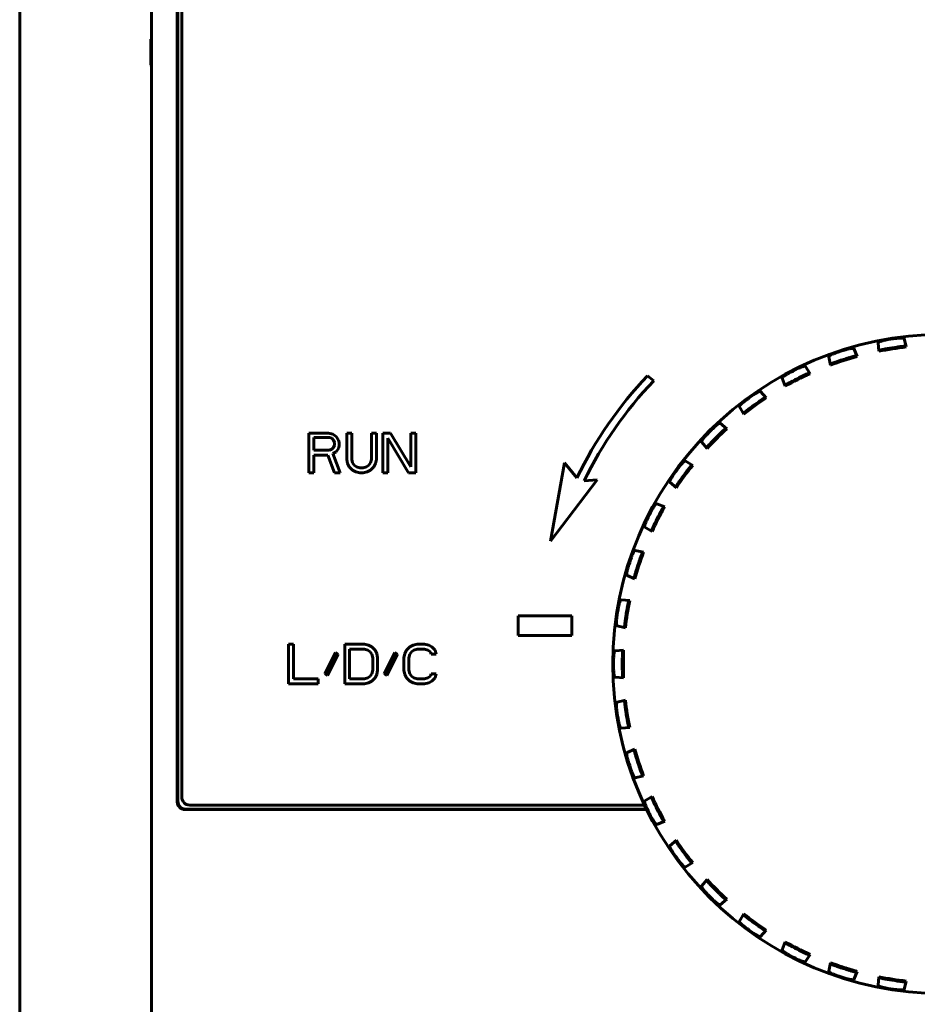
# Model space of a CAD drawing. Header units: millimetres. Extents: x 0 to 594, y 0 to 420.
# Tile 5 of 22: x 159 to 176, y 255 to 273. Entities that reach past the tile are written whole.
import ezdxf

# ---------------------------------------------------------------- set-up
doc = ezdxf.new("R2010")
doc.units = ezdxf.units.MM
doc.linetypes.add('K5LT_BASIC', pattern=[0])
doc.layers.add('Системный слой', color=7, linetype='Continuous')

msp = doc.modelspace()

# ---------------------------------------------------------------- linework, layer by layer
at = {"layer": 'Системный слой', "color": 150, "linetype": 'K5LT_BASIC', "lineweight": 60, "true_color": 0x0080ff}
for p, q in [((159.1177, 232.9625), (159.1177, 290.4625)), ((161.6177, 280.1126), (161.6177, 235.7625)), ((162.1068, 279.6235), (162.1068, 258.4016)), ((162.1177, 279.6126), (162.1177, 258.4125)), ((162.1927, 279.5375), (162.1927, 258.4875)), ((161.6177, 272.8677), (161.6026, 272.8602)), ((161.6178, 272.8604), (161.6026, 272.8602)), ((161.6026, 272.8602), (161.6026, 272.3649)), ((161.6026, 272.3649), (161.6178, 272.3646)), ((161.6177, 272.3574), (161.6026, 272.3649)), ((175.9321, 267.0236), (175.8931, 267.1815)), ((175.0002, 266.8423), (174.937, 266.9922)), ((175.4005, 267.1035), (175.4123, 266.9413)), ((175.9121, 267.0394), (175.9321, 267.0236)), ((174.4997, 266.6797), (174.4627, 266.8381)), ((174.978, 266.8548), (175.0002, 266.8423)), ((175.4123, 266.9413), (175.4264, 266.9625)), ((174.0222, 266.6557), (174.1081, 266.5175)), ((174.5103, 266.7028), (174.4997, 266.6797)), ((171.1427, 266.3803), (171.0276, 266.4769)), ((173.6392, 266.2786), (173.5779, 266.4293)), ((174.1081, 266.5175), (174.0842, 266.5264)), ((173.6461, 266.3031), (173.6392, 266.2786)), ((173.1714, 266.1802), (173.2778, 266.0572)), ((173.2778, 266.0572), (173.2529, 266.0622)), ((172.8521, 265.7478), (172.7679, 265.8871)), ((172.855, 265.7731), (172.8521, 265.7478)), ((172.4054, 265.5774), (172.5298, 265.4726)), ((172.5298, 265.4726), (172.5044, 265.4736)), ((164.6021, 265.3875), (164.6021, 264.6375)), ((164.9771, 265.3875), (164.6021, 265.3875)), ((164.6958, 265.3078), (164.9927, 265.3078)), ((164.6958, 265.0684), (164.6958, 265.3078)), ((165.0552, 265.3716), (164.9771, 265.3875)), ((164.9927, 265.3078), (165.0396, 265.2918)), ((165.0396, 265.2918), (165.0708, 265.2599)), ((165.1177, 265.3237), (165.0552, 265.3716)), ((165.1646, 265.2599), (165.1177, 265.3237)), ((165.4146, 265.3875), (165.3208, 265.3875)), ((165.3208, 265.3875), (165.3208, 264.8929)), ((165.4146, 264.8929), (165.4146, 265.3875)), ((165.7896, 265.3875), (165.7896, 264.8929)), ((165.8833, 265.3875), (165.7896, 265.3875)), ((165.8833, 264.8929), (165.8833, 265.3875)), ((166.0083, 265.3875), (166.0083, 264.6375)), ((166.149, 265.3875), (166.0083, 265.3875)), ((166.1021, 264.6375), (166.1021, 265.2918)), ((166.1021, 265.2918), (166.4927, 264.6375)), ((166.5396, 264.7492), (166.149, 265.3875)), ((166.5396, 265.3875), (166.5396, 264.7492)), ((166.6333, 265.3875), (166.5396, 265.3875)), ((166.6333, 264.6375), (166.6333, 265.3875)), ((165.0708, 265.1163), (165.0396, 265.0843)), ((165.0708, 265.2599), (165.0865, 265.212)), ((165.0865, 265.1641), (165.0708, 265.1163)), ((165.0865, 265.212), (165.0865, 265.1641)), ((165.1177, 265.0365), (165.1646, 265.1003)), ((165.1802, 265.212), (165.1646, 265.2599)), ((165.1646, 265.1003), (165.1802, 265.1482)), ((165.1802, 265.1482), (165.1802, 265.212)), ((172.1577, 265.1005), (172.0528, 265.2248)), ((172.1566, 265.1259), (172.1577, 265.1005)), ((164.9927, 265.0684), (164.6958, 265.0684)), ((164.6958, 264.6375), (164.6958, 264.9726)), ((164.6958, 264.9726), (164.9615, 264.9726)), ((164.9615, 264.9726), (165.0865, 264.6375)), ((165.0396, 265.0843), (164.9927, 265.0684)), ((165.0552, 265.0046), (165.1177, 265.0365)), ((165.1958, 264.6375), (165.0552, 265.0046)), ((165.3208, 264.8929), (165.3365, 264.8131)), ((165.3365, 264.8131), (165.3677, 264.7492)), ((165.3677, 264.7492), (165.4302, 264.6854)), ((165.4302, 264.829), (165.4146, 264.8929)), ((165.4615, 264.7812), (165.4302, 264.829)), ((165.5083, 264.7492), (165.4615, 264.7812)), ((165.5708, 264.7333), (165.5083, 264.7492)), ((165.6333, 264.7333), (165.5708, 264.7333)), ((165.6958, 264.7492), (165.6333, 264.7333)), ((165.7427, 264.7812), (165.6958, 264.7492)), ((165.774, 264.829), (165.7427, 264.7812)), ((165.7896, 264.8929), (165.774, 264.829)), ((165.774, 264.6854), (165.8365, 264.7492)), ((165.8365, 264.7492), (165.8677, 264.8131)), ((165.8677, 264.8131), (165.8833, 264.8929)), ((169.4527, 264.8241), (169.1827, 263.3413)), ((169.6877, 264.5441), (169.4527, 264.8241)), ((171.7432, 264.8623), (171.8824, 264.7782)), ((171.8824, 264.7782), (171.8571, 264.7752)), ((164.6021, 264.6375), (164.6958, 264.6375)), ((165.0865, 264.6375), (165.1958, 264.6375)), ((165.4302, 264.6854), (165.4927, 264.6535)), ((165.4927, 264.6535), (165.5708, 264.6375)), ((165.5708, 264.6375), (165.6333, 264.6375)), ((165.6333, 264.6375), (165.7115, 264.6535)), ((165.7115, 264.6535), (165.774, 264.6854)), ((166.0083, 264.6375), (166.1021, 264.6375)), ((166.4927, 264.6375), (166.6333, 264.6375)), ((169.1827, 263.3413), (170.0735, 264.5056)), ((170.0735, 264.5056), (169.8259, 264.4853)), ((171.4501, 264.4588), (171.5731, 264.3524)), ((171.5731, 264.3524), (171.5681, 264.3774)), ((171.3516, 263.9911), (171.201, 264.0524)), ((171.3271, 263.9842), (171.3516, 263.9911)), ((170.9746, 263.608), (171.1127, 263.5222)), ((171.1127, 263.5222), (171.1039, 263.546)), ((170.9505, 263.1306), (170.7921, 263.1676)), ((170.9274, 263.12), (170.9505, 263.1306)), ((170.638, 262.6933), (170.7879, 262.6301)), ((170.7879, 262.6301), (170.7754, 262.6523)), ((170.689, 262.218), (170.5267, 262.2297)), ((170.6678, 262.2039), (170.689, 262.218)), ((168.5723, 261.9269), (168.5723, 261.5545)), ((169.5931, 261.9269), (168.5723, 261.9269)), ((169.5931, 261.5545), (169.5931, 261.9269)), ((168.5723, 261.5545), (169.5931, 261.5545)), ((170.4487, 261.7371), (170.6066, 261.6982)), ((170.6066, 261.6982), (170.5909, 261.7182)), ((164.313, 261.3875), (164.2193, 261.3875)), ((164.2193, 261.3875), (164.2193, 260.6375)), ((164.313, 260.7333), (164.313, 261.3875)), ((165.6568, 261.3875), (165.2818, 261.3875)), ((165.2818, 261.3875), (165.2818, 260.6375)), ((165.7349, 261.3716), (165.6568, 261.3875)), ((165.7974, 261.3397), (165.7349, 261.3716)), ((166.5786, 261.3716), (166.5161, 261.3397)), ((166.6568, 261.3875), (166.5786, 261.3716)), ((166.7974, 261.3875), (166.6568, 261.3875)), ((166.8755, 261.3716), (166.7974, 261.3875)), ((166.938, 261.3397), (166.8755, 261.3716)), ((165.1099, 261.228), (164.9068, 260.829)), ((164.9536, 260.7971), (165.1568, 261.1961)), ((165.1568, 261.1961), (165.1099, 261.228)), ((165.3755, 260.7333), (165.3755, 261.2918)), ((165.3755, 261.2918), (165.6568, 261.2918)), ((165.6568, 261.2918), (165.7193, 261.2758)), ((165.7193, 261.2758), (165.7661, 261.2439)), ((165.7661, 261.2439), (165.7974, 261.1961)), ((165.8599, 261.2758), (165.7974, 261.3397)), ((165.7974, 261.1961), (165.813, 261.1322)), ((165.8911, 261.212), (165.8599, 261.2758)), ((165.9068, 261.1322), (165.8911, 261.212)), ((166.2349, 261.228), (166.0318, 260.829)), ((166.0786, 260.7971), (166.2818, 261.1961)), ((166.2818, 261.1961), (166.2349, 261.228)), ((166.4224, 261.212), (166.4068, 261.1322)), ((166.4536, 261.2758), (166.4224, 261.212)), ((166.5161, 261.3397), (166.4536, 261.2758)), ((166.5005, 261.1322), (166.5161, 261.1961)), ((166.5161, 261.1961), (166.5474, 261.2439)), ((166.5474, 261.2439), (166.5943, 261.2758)), ((166.5943, 261.2758), (166.6568, 261.2918)), ((166.6568, 261.2918), (166.7974, 261.2918)), ((166.7974, 261.2918), (166.8599, 261.2758)), ((166.8599, 261.2758), (166.9068, 261.2439)), ((166.9068, 261.2439), (166.9224, 261.1961)), ((166.9224, 261.1961), (167.0161, 261.1961)), ((167.0005, 261.2758), (166.938, 261.3397)), ((167.0161, 261.1961), (167.0005, 261.2758)), ((170.5734, 261.2757), (170.4113, 261.2619)), ((170.5547, 261.2584), (170.5734, 261.2757)), ((165.813, 261.1322), (165.813, 260.8929)), ((165.9068, 260.8929), (165.9068, 261.1322)), ((166.4068, 261.1322), (166.4068, 260.8929)), ((166.5005, 260.8929), (166.5005, 261.1322)), ((164.9068, 260.829), (164.9536, 260.7971)), ((165.7974, 260.829), (165.7661, 260.7812)), ((165.813, 260.8929), (165.7974, 260.829)), ((165.8599, 260.7492), (165.8911, 260.8131)), ((165.8911, 260.8131), (165.9068, 260.8929)), ((166.0318, 260.829), (166.0786, 260.7971)), ((166.4068, 260.8929), (166.4224, 260.8131)), ((166.4224, 260.8131), (166.4536, 260.7492)), ((166.5161, 260.829), (166.5005, 260.8929)), ((166.5474, 260.7812), (166.5161, 260.829)), ((166.9224, 260.829), (166.9068, 260.7812)), ((167.0161, 260.829), (166.9224, 260.829)), ((167.0005, 260.7492), (167.0161, 260.829)), ((164.2193, 260.6375), (164.7818, 260.6375)), ((164.7818, 260.7333), (164.313, 260.7333)), ((164.7818, 260.6375), (164.7818, 260.7333)), ((165.2818, 260.6375), (165.6568, 260.6375)), ((165.6568, 260.7333), (165.3755, 260.7333)), ((165.7193, 260.7492), (165.6568, 260.7333)), ((165.6568, 260.6375), (165.7349, 260.6535)), ((165.7661, 260.7812), (165.7193, 260.7492)), ((165.7349, 260.6535), (165.7974, 260.6854)), ((165.7974, 260.6854), (165.8599, 260.7492)), ((166.4536, 260.7492), (166.5161, 260.6854)), ((166.5161, 260.6854), (166.5786, 260.6535)), ((166.5943, 260.7492), (166.5474, 260.7812)), ((166.5786, 260.6535), (166.6568, 260.6375)), ((166.6568, 260.7333), (166.5943, 260.7492)), ((166.7974, 260.7333), (166.6568, 260.7333)), ((166.6568, 260.6375), (166.7974, 260.6375)), ((166.8599, 260.7492), (166.7974, 260.7333)), ((166.7974, 260.6375), (166.8755, 260.6535)), ((166.9068, 260.7812), (166.8599, 260.7492)), ((166.8755, 260.6535), (166.938, 260.6854)), ((166.938, 260.6854), (167.0005, 260.7492)), ((170.5734, 260.7494), (170.4113, 260.7632)), ((170.5547, 260.7667), (170.5734, 260.7494)), ((170.4487, 260.2879), (170.6066, 260.3269)), ((170.6066, 260.3269), (170.5909, 260.3069)), ((170.689, 259.8071), (170.5267, 259.7954)), ((170.6678, 259.8212), (170.689, 259.8071)), ((170.638, 259.3318), (170.7879, 259.395)), ((170.7879, 259.395), (170.7754, 259.3728)), ((170.9505, 258.8945), (170.7921, 258.8575)), ((170.9274, 258.9051), (170.9505, 258.8945)), ((170.9746, 258.4171), (171.1127, 258.5029)), ((171.1127, 258.5029), (171.1039, 258.4791)), ((162.2568, 258.2516), (171.0106, 258.2516)), ((162.2677, 258.2625), (171.0052, 258.2625)), ((162.3427, 258.3375), (170.9691, 258.3375)), ((171.3516, 258.034), (171.201, 257.9727)), ((171.3271, 258.0409), (171.3516, 258.034)), ((171.4501, 257.5662), (171.5731, 257.6726)), ((171.5731, 257.6726), (171.5681, 257.6477)), ((171.7432, 257.1628), (171.8824, 257.2469)), ((171.8824, 257.2469), (171.8571, 257.2499)), ((172.1577, 256.9246), (172.0528, 256.8003)), ((172.1566, 256.8992), (172.1577, 256.9246)), ((172.4054, 256.4476), (172.5298, 256.5525)), ((172.5298, 256.5525), (172.5044, 256.5515)), ((172.8521, 256.2772), (172.7679, 256.138)), ((172.855, 256.252), (172.8521, 256.2772)), ((173.1714, 255.8449), (173.2778, 255.9679)), ((173.2778, 255.9679), (173.2529, 255.9629)), ((173.6392, 255.7465), (173.5779, 255.5958)), ((173.6461, 255.722), (173.6392, 255.7465)), ((174.0222, 255.3694), (174.1081, 255.5076)), ((174.1081, 255.5076), (174.0842, 255.4987)), ((174.4997, 255.3454), (174.4627, 255.187)), ((174.5103, 255.3222), (174.4997, 255.3454)), ((175.0002, 255.1827), (174.937, 255.0329)), ((174.978, 255.1703), (175.0002, 255.1827)), ((175.4005, 254.9216), (175.4123, 255.0838)), ((175.4123, 255.0838), (175.4264, 255.0626)), ((175.9321, 255.0015), (175.8931, 254.8435)), ((175.9121, 254.9857), (175.9321, 255.0015))]:
    msp.add_line(p, q, dxfattribs=at)
msp.add_circle((176.6177, 261.0125), 6.25, dxfattribs=at)
for centre, radius, start, end in [((176.6177, 261.0125), 6.2349, 98.07132, 99.92868), ((176.6177, 261.0125), 6.2349, 107.07132, 108.92868), ((176.6177, 261.0125), 6.05, 96.50735, 101.49265), ((176.6177, 261.0125), 6.0706, 98.08355, 99.91645), ((176.6177, 261.0125), 6.05, 105.50735, 110.49265), ((176.6177, 261.0125), 6.0706, 107.08355, 108.91645), ((176.6177, 261.0125), 6.2349, 116.07132, 117.92868), ((176.5077, 261.2474), 7.575, 136.3402, 154.20148), ((176.6177, 261.0125), 6.05, 114.50735, 119.49265), ((176.6177, 261.0125), 6.0706, 116.08355, 117.91645), ((176.5077, 261.2474), 7.425, 136.26616, 154.14535), ((176.6177, 261.0125), 6.05, 123.50735, 128.49265), ((176.6177, 261.0125), 6.2349, 125.07132, 126.92868), ((176.6177, 261.0125), 6.0706, 125.08355, 126.91645), ((176.6177, 261.0125), 6.2349, 134.07132, 135.92868), ((176.6177, 261.0125), 6.05, 132.50735, 137.49265), ((176.6177, 261.0125), 6.0706, 134.08355, 135.91645), ((176.6177, 261.0125), 6.2349, 143.07132, 144.92868), ((176.6177, 261.0125), 6.05, 141.50735, 146.49265), ((176.6177, 261.0125), 6.0706, 143.08355, 144.91645), ((176.6177, 261.0125), 6.05, 150.50735, 155.49265), ((176.6177, 261.0125), 6.2349, 152.07132, 153.92868), ((176.6177, 261.0125), 6.0706, 152.08355, 153.91645), ((176.6177, 261.0125), 6.05, 159.50735, 164.49265), ((176.6177, 261.0125), 6.2349, 161.07132, 162.92868), ((176.6177, 261.0125), 6.0706, 161.08355, 162.91645), ((176.6177, 261.0125), 6.05, 168.50735, 173.49265), ((176.6177, 261.0125), 6.2349, 170.07132, 171.92868), ((176.6177, 261.0125), 6.0706, 170.08355, 171.91645), ((176.6177, 261.0125), 6.05, 177.50735, 182.49265), ((176.6177, 261.0125), 6.2349, 179.07132, 180.92868), ((176.6177, 261.0125), 6.0706, 179.08355, 180.91645), ((176.6177, 261.0125), 6.05, 186.50735, 191.49265), ((176.6177, 261.0125), 6.2349, 188.07132, 189.92868), ((176.6177, 261.0125), 6.0706, 188.08355, 189.91645), ((176.6177, 261.0125), 6.05, 195.50735, 200.49265), ((176.6177, 261.0125), 6.2349, 197.07132, 198.92868), ((176.6177, 261.0125), 6.0706, 197.08355, 198.91645), ((162.3427, 258.4875), 0.15, 180, 270), ((176.6177, 261.0125), 6.05, 204.50735, 209.49265), ((176.6177, 261.0125), 6.2349, 206.07132, 207.92868), ((176.6177, 261.0125), 6.0706, 206.08355, 207.91645), ((176.6177, 261.0125), 6.05, 213.50735, 218.49265), ((176.6177, 261.0125), 6.0706, 215.08355, 216.91645), ((176.6177, 261.0125), 6.2349, 215.07132, 216.92868), ((176.6177, 261.0125), 6.05, 222.50735, 227.49265), ((176.6177, 261.0125), 6.0706, 224.08355, 225.91645), ((176.6177, 261.0125), 6.2349, 224.07132, 225.92868), ((176.6177, 261.0125), 6.05, 231.50735, 236.49265), ((176.6177, 261.0125), 6.0706, 233.08355, 234.91645), ((176.6177, 261.0125), 6.2349, 233.07132, 234.92868), ((176.6177, 261.0125), 6.05, 240.50735, 245.49265), ((176.6177, 261.0125), 6.0706, 242.08355, 243.91645), ((176.6177, 261.0125), 6.2349, 242.07132, 243.92868), ((176.6177, 261.0125), 6.0706, 251.08355, 252.91645), ((176.6177, 261.0125), 6.05, 258.50735, 263.49265), ((176.6177, 261.0125), 6.0706, 260.08355, 261.91645), ((176.6177, 261.0125), 6.2349, 260.07132, 261.92868)]:
    msp.add_arc(centre, radius, start, end, dxfattribs=at)
for points, degree in [([(175.4005, 267.1035), (175.4004, 267.1048), (175.4016, 267.1076), (175.4063, 267.112), (175.4135, 267.1165), (175.4227, 267.1211), (175.4337, 267.1257), (175.4467, 267.1305), (175.4622, 267.1355), (175.4799, 267.1405), (175.4993, 267.1454), (175.5209, 267.1501), (175.5353, 267.1528), (175.5427, 267.1541)], 3), ([(175.7423, 267.1857), (175.7496, 267.1868), (175.7641, 267.1886), (175.7863, 267.1908), (175.8062, 267.1922), (175.8245, 267.1929), (175.8408, 267.1929), (175.8547, 267.1924), (175.8666, 267.1914), (175.8768, 267.1899), (175.885, 267.1878), (175.8909, 267.1851), (175.8928, 267.1828), (175.8931, 267.1815)], 3), ([(174.7874, 266.9728), (174.7944, 266.9749), (174.8085, 266.979), (174.8301, 266.9847), (174.8495, 266.9891), (174.8674, 266.9927), (174.8835, 266.9953), (174.8973, 266.997), (174.9093, 266.9978), (174.9196, 266.9979), (174.928, 266.9972), (174.9342, 266.9954), (174.9365, 266.9934), (174.937, 266.9922)], 3), ([(175.5723, 266.9925), (175.5637, 266.991), (175.5469, 266.988), (175.5216, 266.9833), (175.4986, 266.9788), (175.4781, 266.9746), (175.4612, 266.9711), (175.4474, 266.968), (175.4363, 266.9654), (175.4287, 266.9635), (175.4265, 266.9627), (175.4264, 266.9625)], 3), ([(175.9121, 267.0394), (175.9119, 267.0395), (175.9096, 267.0396), (175.9017, 267.0391), (175.8904, 267.0382), (175.8763, 267.0368), (175.859, 267.035), (175.8384, 267.0326), (175.8152, 267.0298), (175.7896, 267.0264), (175.7726, 267.0241), (175.7641, 267.0229)], 3), ([(174.5952, 266.9103), (174.5882, 266.9079), (174.5744, 266.903), (174.5536, 266.8949), (174.5352, 266.887), (174.5187, 266.8794), (174.5041, 266.872), (174.492, 266.8652), (174.4818, 266.8589), (174.4734, 266.853), (174.4671, 266.8474), (174.4631, 266.8423), (174.4624, 266.8394), (174.4627, 266.8381)], 3), ([(174.978, 266.8548), (174.9778, 266.8549), (174.9754, 266.8546), (174.9678, 266.8529), (174.9568, 266.8502), (174.943, 266.8467), (174.9263, 266.8422), (174.9062, 266.8366), (174.8838, 266.8301), (174.859, 266.8228), (174.8426, 266.8179), (174.8344, 266.8153)], 3), ([(174.0222, 266.6557), (174.0215, 266.6568), (174.019, 266.6584), (174.0126, 266.6591), (174.0041, 266.6586), (173.994, 266.6569), (173.9824, 266.6542), (173.969, 266.6504), (173.9535, 266.6453), (173.9363, 266.6389), (173.9177, 266.6315), (173.8975, 266.6226), (173.8842, 266.6163), (173.8775, 266.6131)], 3), ([(174.5103, 266.7028), (174.5104, 266.7031), (174.5124, 266.7042), (174.5197, 266.7073), (174.5301, 266.7116), (174.5434, 266.7168), (174.5596, 266.723), (174.579, 266.7303), (174.601, 266.7383), (174.6253, 266.7469), (174.6415, 266.7525), (174.6497, 266.7553)], 3), ([(173.6974, 266.5213), (173.6909, 266.5178), (173.6781, 266.5108), (173.6588, 266.4995), (173.6419, 266.4889), (173.6267, 266.4788), (173.6135, 266.4692), (173.6026, 266.4606), (173.5935, 266.4528), (173.5862, 266.4456), (173.5808, 266.4391), (173.5776, 266.4335), (173.5774, 266.4305), (173.5779, 266.4293)], 3), ([(173.9486, 266.4649), (173.9563, 266.4687), (173.9717, 266.4762), (173.9949, 266.4872), (174.0162, 266.4971), (174.0352, 266.5058), (174.051, 266.5129), (174.064, 266.5185), (174.0744, 266.5229), (174.0818, 266.5258), (174.084, 266.5265), (174.0842, 266.5264)], 3), ([(173.6461, 266.3031), (173.6461, 266.3034), (173.648, 266.3048), (173.6546, 266.309), (173.6643, 266.3149), (173.6766, 266.3221), (173.6916, 266.3307), (173.7097, 266.341), (173.7301, 266.3523), (173.7528, 266.3646), (173.7679, 266.3727), (173.7755, 266.3767)], 3), ([(173.1714, 266.1802), (173.1706, 266.1812), (173.1678, 266.1823), (173.1613, 266.1821), (173.1531, 266.1802), (173.1433, 266.177), (173.1323, 266.1724), (173.1196, 266.1666), (173.1051, 266.1591), (173.0892, 266.1502), (173.0721, 266.14), (173.0533, 266.1279), (173.0412, 266.1197), (173.0351, 266.1154)], 3), ([(173.1285, 265.9802), (173.1356, 265.9852), (173.1496, 265.995), (173.1708, 266.0095), (173.1903, 266.0226), (173.2077, 266.0342), (173.2221, 266.0436), (173.2341, 266.0513), (173.2437, 266.0572), (173.2505, 266.0612), (173.2526, 266.0622), (173.2529, 266.0622)], 3), ([(172.8716, 265.9966), (172.8657, 265.9922), (172.8541, 265.9833), (172.8369, 265.9691), (172.8218, 265.956), (172.8084, 265.9436), (172.7969, 265.9321), (172.7874, 265.9219), (172.7797, 265.9127), (172.7736, 265.9045), (172.7693, 265.8972), (172.767, 265.8912), (172.7673, 265.8882), (172.7679, 265.8871)], 3), ([(172.855, 265.7731), (172.8551, 265.7734), (172.8567, 265.7751), (172.8626, 265.7803), (172.8712, 265.7876), (172.8822, 265.7966), (172.8957, 265.8075), (172.912, 265.8204), (172.9304, 265.8348), (172.9508, 265.8506), (172.9645, 265.8609), (172.9714, 265.8661)], 3), ([(172.4054, 265.5774), (172.4044, 265.5783), (172.4015, 265.579), (172.3952, 265.5778), (172.3873, 265.5746), (172.3782, 265.5699), (172.368, 265.5637), (172.3565, 265.5559), (172.3433, 265.5463), (172.3289, 265.535), (172.3135, 265.5221), (172.297, 265.5074), (172.2863, 265.4974), (172.281, 265.4922)], 3), ([(172.3943, 265.3732), (172.4006, 265.3793), (172.4129, 265.3911), (172.4315, 265.4088), (172.4487, 265.4248), (172.4641, 265.4389), (172.4769, 265.4505), (172.4875, 265.4599), (172.4961, 265.4673), (172.5022, 265.4723), (172.5041, 265.4736), (172.5044, 265.4736)], 3), ([(172.1381, 265.3493), (172.1329, 265.344), (172.1229, 265.3333), (172.1081, 265.3166), (172.0952, 265.3013), (172.084, 265.287), (172.0744, 265.2738), (172.0666, 265.2623), (172.0604, 265.252), (172.0556, 265.2429), (172.0525, 265.2351), (172.0512, 265.2287), (172.052, 265.2258), (172.0528, 265.2248)], 3), ([(172.1566, 265.1259), (172.1566, 265.1261), (172.1579, 265.1281), (172.1629, 265.1341), (172.1703, 265.1427), (172.1798, 265.1534), (172.1914, 265.1662), (172.2055, 265.1815), (172.2214, 265.1986), (172.2391, 265.2174), (172.251, 265.2297), (172.257, 265.2359)], 3), ([(171.7432, 264.8623), (171.7421, 264.863), (171.7391, 264.8632), (171.733, 264.861), (171.7258, 264.8567), (171.7175, 264.8506), (171.7084, 264.8428), (171.6982, 264.8334), (171.6867, 264.8218), (171.6742, 264.8084), (171.661, 264.7933), (171.647, 264.7762), (171.6381, 264.7646), (171.6336, 264.7586)], 3), ([(171.7642, 264.6589), (171.7694, 264.6658), (171.7797, 264.6794), (171.7953, 264.6998), (171.8098, 264.7183), (171.8228, 264.7346), (171.8336, 264.7481), (171.8427, 264.7591), (171.85, 264.7677), (171.8552, 264.7736), (171.8569, 264.7752), (171.8571, 264.7752)], 3), ([(171.4501, 264.4588), (171.4491, 264.4597), (171.4479, 264.4625), (171.4482, 264.4689), (171.45, 264.4772), (171.4533, 264.4869), (171.4578, 264.498), (171.4637, 264.5106), (171.4711, 264.5251), (171.4801, 264.5411), (171.4903, 264.5583), (171.5023, 264.5769), (171.5105, 264.589), (171.5148, 264.5951)], 3), ([(171.65, 264.5018), (171.645, 264.4947), (171.6353, 264.4806), (171.6207, 264.4595), (171.6076, 264.44), (171.5961, 264.4226), (171.5866, 264.4081), (171.579, 264.3961), (171.573, 264.3865), (171.569, 264.3797), (171.568, 264.3776), (171.5681, 264.3774)], 3), ([(171.1089, 263.9328), (171.1124, 263.9393), (171.1194, 263.9522), (171.1307, 263.9714), (171.1413, 263.9884), (171.1515, 264.0035), (171.161, 264.0167), (171.1696, 264.0277), (171.1774, 264.0367), (171.1846, 264.0441), (171.1911, 264.0495), (171.1968, 264.0526), (171.1998, 264.0529), (171.201, 264.0524)], 3), ([(171.3271, 263.9842), (171.3269, 263.9841), (171.3255, 263.9823), (171.3212, 263.9756), (171.3154, 263.9659), (171.3082, 263.9537), (171.2995, 263.9387), (171.2893, 263.9206), (171.278, 263.9001), (171.2656, 263.8774), (171.2576, 263.8624), (171.2535, 263.8547)], 3), ([(170.9746, 263.608), (170.9734, 263.6087), (170.9719, 263.6112), (170.9711, 263.6177), (170.9717, 263.6261), (170.9734, 263.6362), (170.9761, 263.6479), (170.9799, 263.6613), (170.985, 263.6767), (170.9913, 263.694), (170.9988, 263.7126), (171.0077, 263.7328), (171.0139, 263.746), (171.0172, 263.7527)], 3), ([(171.1653, 263.6817), (171.1615, 263.6739), (171.1541, 263.6585), (171.143, 263.6353), (171.1331, 263.614), (171.1244, 263.595), (171.1174, 263.5793), (171.1117, 263.5662), (171.1073, 263.5558), (171.1045, 263.5485), (171.1038, 263.5463), (171.1039, 263.546)], 3), ([(170.7199, 263.0351), (170.7223, 263.0421), (170.7273, 263.0559), (170.7354, 263.0767), (170.7432, 263.095), (170.7509, 263.1116), (170.7582, 263.1261), (170.765, 263.1383), (170.7713, 263.1485), (170.7773, 263.1568), (170.7829, 263.1632), (170.7879, 263.1672), (170.7908, 263.1679), (170.7921, 263.1676)], 3), ([(170.9274, 263.12), (170.9272, 263.1199), (170.9261, 263.1178), (170.9229, 263.1106), (170.9186, 263.1001), (170.9134, 263.0869), (170.9073, 263.0707), (170.9, 263.0512), (170.892, 263.0292), (170.8833, 263.0049), (170.8777, 262.9888), (170.8749, 262.9806)], 3), ([(170.638, 262.6933), (170.6368, 262.6938), (170.6349, 262.696), (170.6331, 262.7023), (170.6323, 262.7107), (170.6324, 262.721), (170.6333, 262.7329), (170.635, 262.7467), (170.6376, 262.7628), (170.6411, 262.7807), (170.6456, 262.8002), (170.6512, 262.8218), (170.6553, 262.8358), (170.6575, 262.8429)], 3), ([(170.8149, 262.7959), (170.8124, 262.7876), (170.8074, 262.7712), (170.8001, 262.7466), (170.7937, 262.724), (170.7881, 262.7039), (170.7836, 262.6872), (170.78, 262.6735), (170.7773, 262.6625), (170.7756, 262.6548), (170.7753, 262.6525), (170.7754, 262.6523)], 3), ([(170.4762, 262.0876), (170.4774, 262.0949), (170.4801, 262.1092), (170.4849, 262.131), (170.4898, 262.1504), (170.4948, 262.168), (170.4997, 262.1835), (170.5045, 262.1966), (170.5092, 262.2076), (170.5138, 262.2168), (170.5183, 262.2239), (170.5226, 262.2287), (170.5254, 262.2298), (170.5267, 262.2297)], 3), ([(170.6678, 262.2039), (170.6676, 262.2037), (170.6668, 262.2015), (170.6648, 262.1939), (170.6622, 262.1829), (170.6592, 262.169), (170.6556, 262.152), (170.6515, 262.1317), (170.647, 262.1087), (170.6423, 262.0833), (170.6393, 262.0665), (170.6378, 262.058)], 3), ([(170.4487, 261.7371), (170.4474, 261.7375), (170.4452, 261.7394), (170.4424, 261.7453), (170.4404, 261.7535), (170.4388, 261.7636), (170.4378, 261.7756), (170.4373, 261.7894), (170.4374, 261.8057), (170.4381, 261.8241), (170.4395, 261.8441), (170.4416, 261.866), (170.4435, 261.8806), (170.4445, 261.888)], 3), ([(170.6074, 261.8662), (170.6062, 261.8576), (170.6038, 261.8407), (170.6005, 261.8152), (170.5976, 261.7919), (170.5953, 261.7711), (170.5934, 261.754), (170.5921, 261.7398), (170.5911, 261.7285), (170.5906, 261.7207), (170.5907, 261.7184), (170.5909, 261.7182)], 3), ([(170.3836, 261.1136), (170.3837, 261.121), (170.3841, 261.1356), (170.3855, 261.1579), (170.3872, 261.1778), (170.3894, 261.1959), (170.3919, 261.212), (170.3946, 261.2257), (170.3974, 261.2373), (170.4005, 261.2471), (170.4039, 261.2549), (170.4074, 261.2602), (170.41, 261.2618), (170.4113, 261.2619)], 3), ([(170.5547, 261.2584), (170.5545, 261.2582), (170.5541, 261.256), (170.5533, 261.2481), (170.5525, 261.2368), (170.5516, 261.2226), (170.5507, 261.2053), (170.5498, 261.1845), (170.549, 261.1612), (170.5483, 261.1354), (170.548, 261.1183), (170.5478, 261.1096)], 3), ([(170.3836, 260.9115), (170.3837, 260.9041), (170.3841, 260.8895), (170.3855, 260.8672), (170.3872, 260.8473), (170.3894, 260.8292), (170.3919, 260.8131), (170.3946, 260.7994), (170.3974, 260.7878), (170.4005, 260.778), (170.4039, 260.7702), (170.4074, 260.7648), (170.41, 260.7633), (170.4113, 260.7632)], 3), ([(170.5547, 260.7667), (170.5545, 260.7668), (170.5541, 260.7691), (170.5533, 260.777), (170.5525, 260.7882), (170.5516, 260.8024), (170.5507, 260.8197), (170.5498, 260.8405), (170.549, 260.8639), (170.5483, 260.8897), (170.548, 260.9068), (170.5478, 260.9154)], 3), ([(170.4487, 260.2879), (170.4474, 260.2876), (170.4452, 260.2857), (170.4424, 260.2798), (170.4404, 260.2716), (170.4388, 260.2615), (170.4378, 260.2495), (170.4373, 260.2356), (170.4374, 260.2194), (170.4381, 260.201), (170.4395, 260.181), (170.4416, 260.159), (170.4435, 260.1445), (170.4445, 260.1371)], 3), ([(170.6074, 260.1589), (170.6062, 260.1675), (170.6038, 260.1844), (170.6005, 260.2099), (170.5976, 260.2332), (170.5953, 260.2539), (170.5934, 260.2711), (170.5921, 260.2853), (170.5911, 260.2965), (170.5906, 260.3044), (170.5907, 260.3067), (170.5909, 260.3069)], 3), ([(170.4762, 259.9375), (170.4774, 259.9302), (170.4801, 259.9158), (170.4849, 259.894), (170.4898, 259.8747), (170.4948, 259.8571), (170.4997, 259.8416), (170.5045, 259.8285), (170.5092, 259.8175), (170.5138, 259.8083), (170.5183, 259.8011), (170.5226, 259.7964), (170.5254, 259.7953), (170.5267, 259.7954)], 3), ([(170.6678, 259.8212), (170.6676, 259.8214), (170.6668, 259.8236), (170.6648, 259.8312), (170.6622, 259.8422), (170.6592, 259.8561), (170.6556, 259.873), (170.6515, 259.8934), (170.647, 259.9164), (170.6423, 259.9418), (170.6393, 259.9586), (170.6378, 259.9671)], 3), ([(170.638, 259.3318), (170.6368, 259.3313), (170.6349, 259.329), (170.6331, 259.3228), (170.6323, 259.3144), (170.6324, 259.3041), (170.6333, 259.2922), (170.635, 259.2783), (170.6376, 259.2623), (170.6411, 259.2444), (170.6456, 259.2249), (170.6512, 259.2033), (170.6553, 259.1893), (170.6575, 259.1822)], 3), ([(170.8149, 259.2292), (170.8124, 259.2375), (170.8074, 259.2538), (170.8001, 259.2785), (170.7937, 259.3011), (170.7881, 259.3212), (170.7836, 259.3378), (170.78, 259.3516), (170.7773, 259.3626), (170.7756, 259.3703), (170.7753, 259.3726), (170.7754, 259.3728)], 3), ([(170.7199, 258.99), (170.7223, 258.983), (170.7273, 258.9692), (170.7354, 258.9484), (170.7432, 258.9301), (170.7509, 258.9135), (170.7582, 258.899), (170.765, 258.8868), (170.7713, 258.8766), (170.7773, 258.8683), (170.7829, 258.8619), (170.7879, 258.8579), (170.7908, 258.8572), (170.7921, 258.8575)], 3), ([(170.9274, 258.9051), (170.9272, 258.9052), (170.9261, 258.9073), (170.9229, 258.9145), (170.9186, 258.925), (170.9134, 258.9382), (170.9073, 258.9544), (170.9, 258.9739), (170.892, 258.9958), (170.8833, 259.0202), (170.8777, 259.0363), (170.8749, 259.0445)], 3), ([(162.2568, 258.2516), (162.2068, 258.2516), (162.1447, 258.2895), (162.1068, 258.3516), (162.1068, 258.4016)], 3), ([(162.1177, 258.4125), (162.1177, 258.3625), (162.1556, 258.3004), (162.2177, 258.2625), (162.2677, 258.2625)], 3), ([(170.9746, 258.4171), (170.9734, 258.4164), (170.9719, 258.4138), (170.9711, 258.4074), (170.9717, 258.399), (170.9734, 258.3888), (170.9761, 258.3772), (170.9799, 258.3638), (170.985, 258.3484), (170.9913, 258.3311), (170.9988, 258.3125), (171.0077, 258.2923), (171.0139, 258.279), (171.0172, 258.2724)], 3), ([(171.1653, 258.3434), (171.1615, 258.3512), (171.1541, 258.3666), (171.143, 258.3898), (171.1331, 258.411), (171.1244, 258.43), (171.1174, 258.4458), (171.1117, 258.4588), (171.1073, 258.4693), (171.1045, 258.4766), (171.1038, 258.4788), (171.1039, 258.4791)], 3), ([(171.1089, 258.0923), (171.1124, 258.0857), (171.1194, 258.0729), (171.1307, 258.0536), (171.1413, 258.0367), (171.1515, 258.0216), (171.161, 258.0084), (171.1696, 257.9974), (171.1774, 257.9883), (171.1846, 257.981), (171.1911, 257.9756), (171.1968, 257.9724), (171.1998, 257.9722), (171.201, 257.9727)], 3), ([(171.3271, 258.0409), (171.3269, 258.041), (171.3255, 258.0428), (171.3212, 258.0495), (171.3154, 258.0591), (171.3082, 258.0714), (171.2995, 258.0864), (171.2893, 258.1045), (171.278, 258.125), (171.2656, 258.1477), (171.2576, 258.1627), (171.2535, 258.1704)], 3), ([(171.65, 257.5233), (171.645, 257.5304), (171.6353, 257.5444), (171.6207, 257.5656), (171.6076, 257.5851), (171.5961, 257.6025), (171.5866, 257.617), (171.579, 257.629), (171.573, 257.6386), (171.569, 257.6453), (171.568, 257.6475), (171.5681, 257.6477)], 3), ([(171.4501, 257.5662), (171.4491, 257.5654), (171.4479, 257.5626), (171.4482, 257.5562), (171.45, 257.5479), (171.4533, 257.5382), (171.4578, 257.5271), (171.4637, 257.5145), (171.4711, 257.5), (171.4801, 257.484), (171.4903, 257.4668), (171.5023, 257.4482), (171.5105, 257.4361), (171.5148, 257.43)], 3), ([(171.7432, 257.1628), (171.7421, 257.1621), (171.7391, 257.1618), (171.733, 257.1641), (171.7258, 257.1684), (171.7175, 257.1745), (171.7084, 257.1822), (171.6982, 257.1917), (171.6867, 257.2033), (171.6742, 257.2167), (171.661, 257.2318), (171.647, 257.2489), (171.6381, 257.2605), (171.6336, 257.2665)], 3), ([(171.7642, 257.3662), (171.7694, 257.3593), (171.7797, 257.3457), (171.7953, 257.3253), (171.8098, 257.3068), (171.8228, 257.2904), (171.8336, 257.277), (171.8427, 257.266), (171.85, 257.2574), (171.8552, 257.2515), (171.8569, 257.2499), (171.8571, 257.2499)], 3), ([(172.1566, 256.8992), (172.1566, 256.8989), (172.1579, 256.897), (172.1629, 256.8909), (172.1703, 256.8824), (172.1798, 256.8717), (172.1914, 256.8589), (172.2055, 256.8435), (172.2214, 256.8264), (172.2391, 256.8077), (172.251, 256.7954), (172.257, 256.7892)], 3), ([(172.1381, 256.6758), (172.1329, 256.6811), (172.1229, 256.6918), (172.1081, 256.7085), (172.0952, 256.7238), (172.084, 256.7381), (172.0744, 256.7513), (172.0666, 256.7628), (172.0604, 256.7731), (172.0556, 256.7822), (172.0525, 256.79), (172.0512, 256.7964), (172.052, 256.7993), (172.0528, 256.8003)], 3), ([(172.4054, 256.4476), (172.4044, 256.4468), (172.4015, 256.4461), (172.3952, 256.4473), (172.3873, 256.4505), (172.3782, 256.4552), (172.368, 256.4614), (172.3565, 256.4692), (172.3433, 256.4788), (172.3289, 256.4901), (172.3135, 256.503), (172.297, 256.5177), (172.2863, 256.5277), (172.281, 256.5329)], 3), ([(172.3943, 256.6518), (172.4006, 256.6458), (172.4129, 256.634), (172.4315, 256.6163), (172.4487, 256.6003), (172.4641, 256.5862), (172.4769, 256.5746), (172.4875, 256.5652), (172.4961, 256.5578), (172.5022, 256.5528), (172.5041, 256.5515), (172.5044, 256.5515)], 3), ([(172.8716, 256.0284), (172.8657, 256.0329), (172.8541, 256.0418), (172.8369, 256.056), (172.8218, 256.0691), (172.8084, 256.0815), (172.7969, 256.093), (172.7874, 256.1032), (172.7797, 256.1123), (172.7736, 256.1206), (172.7693, 256.1279), (172.767, 256.1339), (172.7673, 256.1369), (172.7679, 256.138)], 3), ([(172.855, 256.252), (172.8551, 256.2517), (172.8567, 256.25), (172.8626, 256.2448), (172.8712, 256.2375), (172.8822, 256.2285), (172.8957, 256.2176), (172.912, 256.2046), (172.9304, 256.1902), (172.9508, 256.1745), (172.9645, 256.1642), (172.9714, 256.159)], 3), ([(173.1285, 256.0448), (173.1356, 256.0399), (173.1496, 256.0301), (173.1708, 256.0156), (173.1903, 256.0024), (173.2077, 255.9909), (173.2221, 255.9815), (173.2341, 255.9738), (173.2437, 255.9679), (173.2505, 255.9639), (173.2526, 255.9629), (173.2529, 255.9629)], 3), ([(173.1714, 255.8449), (173.1706, 255.8439), (173.1678, 255.8427), (173.1613, 255.843), (173.1531, 255.8449), (173.1433, 255.8481), (173.1323, 255.8526), (173.1196, 255.8585), (173.1051, 255.8659), (173.0892, 255.8748), (173.0721, 255.8851), (173.0533, 255.8971), (173.0412, 255.9054), (173.0351, 255.9096)], 3), ([(173.6974, 255.5038), (173.6909, 255.5072), (173.6781, 255.5143), (173.6588, 255.5255), (173.6419, 255.5362), (173.6267, 255.5463), (173.6135, 255.5558), (173.6026, 255.5644), (173.5935, 255.5723), (173.5862, 255.5795), (173.5808, 255.586), (173.5776, 255.5916), (173.5774, 255.5946), (173.5779, 255.5958)], 3), ([(173.6461, 255.722), (173.6461, 255.7217), (173.648, 255.7203), (173.6546, 255.7161), (173.6643, 255.7102), (173.6766, 255.703), (173.6916, 255.6944), (173.7097, 255.6841), (173.7301, 255.6728), (173.7528, 255.6604), (173.7679, 255.6524), (173.7755, 255.6483)], 3), ([(174.0222, 255.3694), (174.0215, 255.3683), (174.019, 255.3667), (174.0126, 255.3659), (174.0041, 255.3665), (173.994, 255.3682), (173.9824, 255.3709), (173.969, 255.3747), (173.9535, 255.3798), (173.9363, 255.3861), (173.9177, 255.3936), (173.8975, 255.4025), (173.8842, 255.4088), (173.8775, 255.412)], 3), ([(173.9486, 255.5602), (173.9563, 255.5564), (173.9717, 255.5489), (173.9949, 255.5379), (174.0162, 255.5279), (174.0352, 255.5193), (174.051, 255.5122), (174.064, 255.5066), (174.0744, 255.5022), (174.0818, 255.4993), (174.084, 255.4986), (174.0842, 255.4987)], 3), ([(174.4997, 255.3454), (174.7481, 255.2586), (175.0002, 255.1827)], 1), ([(174.5103, 255.3222), (174.5104, 255.322), (174.5124, 255.3209), (174.5197, 255.3177), (174.5301, 255.3135), (174.5434, 255.3083), (174.5596, 255.3021), (174.579, 255.2948), (174.601, 255.2868), (174.6253, 255.2782), (174.6415, 255.2726), (174.6497, 255.2698)], 3), ([(174.978, 255.1703), (174.9778, 255.1702), (174.9754, 255.1705), (174.9678, 255.1722), (174.9568, 255.1749), (174.943, 255.1784), (174.9263, 255.1829), (174.9062, 255.1885), (174.8838, 255.1949), (174.859, 255.2023), (174.8426, 255.2072), (174.8344, 255.2098)], 3), ([(174.5952, 255.1148), (174.5882, 255.1172), (174.5744, 255.1221), (174.5536, 255.1302), (174.5352, 255.1381), (174.5187, 255.1457), (174.5041, 255.1531), (174.492, 255.1598), (174.4818, 255.1662), (174.4734, 255.1721), (174.4671, 255.1777), (174.4631, 255.1828), (174.4624, 255.1857), (174.4627, 255.187)], 3), ([(174.5952, 255.1148), (174.691, 255.0828), (174.7874, 255.0523)], 1), ([(175.5723, 255.0326), (175.5637, 255.0341), (175.5469, 255.0371), (175.5216, 255.0418), (175.4986, 255.0463), (175.4781, 255.0504), (175.4612, 255.054), (175.4474, 255.0571), (175.4363, 255.0597), (175.4287, 255.0616), (175.4265, 255.0624), (175.4264, 255.0626)], 3), ([(175.9121, 254.9857), (175.9119, 254.9855), (175.9096, 254.9855), (175.9017, 254.9859), (175.8904, 254.9869), (175.8763, 254.9883), (175.859, 254.9901), (175.8384, 254.9925), (175.8152, 254.9953), (175.7896, 254.9987), (175.7726, 255.001), (175.7641, 255.0022)], 3)]:
    msp.add_open_spline(points, degree=degree, dxfattribs=at)
for points, knots in [([(174.7874, 255.0523), (174.7941, 255.0504), (174.8066, 255.0465), (174.8237, 255.0421), (174.838, 255.0385), (174.8518, 255.0355), (174.866, 255.0327), (174.8798, 255.0304), (174.8917, 255.0288), (174.9028, 255.0277), (174.9132, 255.0271), (174.9232, 255.0273), (174.9308, 255.0285), (174.9353, 255.0305), (174.9366, 255.032), (174.937, 255.0329)], [0, 0, 0, 0, 1.408149, 2.55027, 3.4722657, 4.4707739, 5.7030461, 6.9317415, 8.1417256, 9.2869833, 10.686541, 12.1434224, 13.8263908, 15.0748918, 16, 16, 16, 16]), ([(175.4005, 254.9216), (175.4004, 254.9196), (175.4024, 254.9164), (175.4092, 254.911), (175.4177, 254.9064), (175.4264, 254.9024), (175.4352, 254.8989), (175.4441, 254.8955), (175.4538, 254.8923), (175.4645, 254.889), (175.4763, 254.8856), (175.4889, 254.8823), (175.5017, 254.8792), (175.5148, 254.8764), (175.5262, 254.874), (175.5355, 254.8722), (175.5406, 254.8714), (175.5427, 254.871)], [0, 0, 0, 0, 2.1723329, 4.1425625, 5.7562199, 7.189447, 8.3825288, 9.4899341, 10.5717692, 11.6543572, 12.7545294, 13.8566443, 14.9381952, 15.8938124, 16.8642921, 17.5368417, 18, 18, 18, 18]), ([(175.7423, 254.8394), (175.7492, 254.8385), (175.7622, 254.8367), (175.7797, 254.8349), (175.7944, 254.8337), (175.8086, 254.8328), (175.823, 254.8323), (175.837, 254.8322), (175.849, 254.8324), (175.8602, 254.8331), (175.8705, 254.8342), (175.8804, 254.836), (175.8877, 254.8383), (175.8918, 254.841), (175.8929, 254.8427), (175.8931, 254.8435)], [0, 0, 0, 0, 1.4081492, 2.5502708, 3.4722672, 4.4707756, 5.7030549, 6.9317585, 8.1417513, 9.2870089, 10.6865657, 12.1434455, 13.8264094, 15.0749022, 16, 16, 16, 16])]:
    msp.add_open_spline(points, degree=3, knots=knots, dxfattribs=at)

doc.saveas('drawing.dxf')
